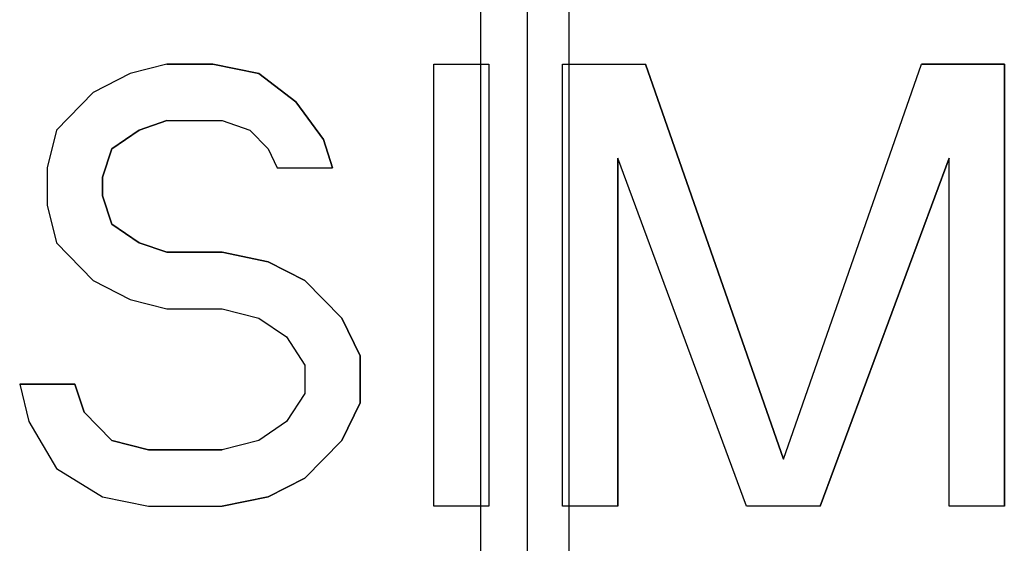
# Model space of a CAD drawing. Header units: millimetres. Extents: x 0 to 420, y 0 to 297.
# Tile 14 of 37: x 154.8 to 165.95, y 228.4 to 234.32. Entities that reach past the tile are written whole.
import ezdxf

# ---------------------------------------------------------------- set-up
doc = ezdxf.new("R2010")
doc.units = ezdxf.units.MM
doc.header["$LTSCALE"] = 23.1
for name, color, linetype in [('06_COURBES', 7, 'CONTINUOUS'), ('08_SURFACES', 7, 'CONTINUOUS'), ('AXES_REF', 7, 'CONTINUOUS')]:
    doc.layers.add(name, color=color, linetype=linetype)

msp = doc.modelspace()

# ---------------------------------------------------------------- linework, layer by layer
at = {"layer": '06_COURBES', "color": 4, "linetype": 'Continuous'}
for p, q in [((156.466, 233.818), (156.05, 233.712)), ((156.987, 233.818), (156.466, 233.818)), ((157.508, 233.712), (156.987, 233.818)), ((159.487, 228.818), (159.487, 233.818)), ((159.487, 233.818), (160.112, 233.818)), ((160.112, 233.818), (160.112, 228.818)), ((160.946, 228.818), (160.946, 233.818)), ((160.946, 233.818), (161.883, 233.818)), ((161.883, 233.818), (163.446, 229.35)), ((163.446, 229.35), (165.008, 233.818)), ((165.008, 233.818), (165.946, 233.818)), ((165.946, 233.818), (165.946, 228.818)), ((156.05, 233.712), (155.633, 233.499)), ((157.925, 233.393), (157.508, 233.712)), ((155.633, 233.499), (155.216, 233.074)), ((158.237, 232.967), (157.925, 233.393)), ((156.154, 233.074), (156.466, 233.18)), ((156.466, 233.18), (157.091, 233.18)), ((157.091, 233.18), (157.404, 233.074)), ((155.216, 233.074), (155.112, 232.648)), ((155.841, 232.861), (156.154, 233.074)), ((157.404, 233.074), (157.612, 232.861)), ((158.341, 232.648), (158.237, 232.967)), ((155.737, 232.542), (155.841, 232.861)), ((157.612, 232.861), (157.716, 232.648)), ((161.571, 232.755), (161.571, 228.818)), ((163.029, 228.818), (161.571, 232.755)), ((165.321, 232.755), (163.862, 228.818)), ((165.321, 228.818), (165.321, 232.755)), ((155.112, 232.648), (155.112, 232.223)), ((157.716, 232.648), (158.341, 232.648)), ((155.737, 232.329), (155.737, 232.542)), ((155.841, 232.01), (155.737, 232.329)), ((155.112, 232.223), (155.216, 231.797)), ((156.154, 231.797), (155.841, 232.01)), ((155.216, 231.797), (155.633, 231.372)), ((156.466, 231.691), (156.154, 231.797)), ((157.091, 231.691), (156.466, 231.691)), ((157.612, 231.584), (157.091, 231.691)), ((158.029, 231.372), (157.612, 231.584)), ((155.633, 231.372), (156.05, 231.159)), ((158.446, 230.946), (158.029, 231.372)), ((156.05, 231.159), (156.466, 231.052)), ((156.466, 231.052), (157.091, 231.052)), ((157.091, 231.052), (157.508, 230.946)), ((157.508, 230.946), (157.821, 230.733)), ((158.654, 230.52), (158.446, 230.946)), ((157.821, 230.733), (158.029, 230.414)), ((158.654, 229.989), (158.654, 230.52)), ((158.029, 230.414), (158.029, 230.095)), ((154.8, 230.201), (154.904, 229.776)), ((155.425, 230.201), (154.8, 230.201)), ((155.529, 229.882), (155.425, 230.201)), ((158.029, 230.095), (157.821, 229.776)), ((158.446, 229.563), (158.654, 229.989)), ((155.841, 229.563), (155.529, 229.882)), ((154.904, 229.776), (155.216, 229.244)), ((157.821, 229.776), (157.508, 229.563)), ((156.258, 229.457), (155.841, 229.563)), ((157.508, 229.563), (157.091, 229.457)), ((158.029, 229.138), (158.446, 229.563)), ((157.091, 229.457), (156.258, 229.457)), ((155.216, 229.244), (155.737, 228.925)), ((157.612, 228.925), (158.029, 229.138)), ((155.737, 228.925), (156.258, 228.818)), ((157.091, 228.818), (157.612, 228.925)), ((156.258, 228.818), (157.091, 228.818)), ((160.112, 228.818), (159.487, 228.818)), ((161.571, 228.818), (160.946, 228.818)), ((163.862, 228.818), (163.029, 228.818)), ((165.946, 228.818), (165.321, 228.818))]:
    msp.add_line(p, q, dxfattribs=at)
at = {"layer": '08_SURFACES', "color": 9, "linetype": 'Continuous'}
msp.add_line((161.016, 255.058), (161.016, 207.578), dxfattribs=at)
at = {"layer": '08_SURFACES', "color": 7, "linetype": 'Continuous'}
for p, q in [((156.466, 233.818), (156.05, 233.712)), ((156.466, 233.818), (156.987, 233.818)), ((156.987, 233.818), (157.508, 233.712)), ((160.946, 228.818), (160.946, 233.818)), ((160.946, 233.818), (161.883, 233.818)), ((163.446, 229.35), (161.883, 233.818)), ((163.446, 229.35), (165.008, 233.818)), ((165.946, 233.818), (165.008, 233.818)), ((165.946, 228.818), (165.946, 233.818)), ((156.05, 233.712), (155.633, 233.499)), ((157.508, 233.712), (157.925, 233.393)), ((155.633, 233.499), (155.216, 233.074)), ((157.925, 233.393), (158.237, 232.967)), ((156.466, 233.18), (156.154, 233.074)), ((156.466, 233.18), (157.091, 233.18)), ((157.091, 233.18), (157.404, 233.074)), ((155.216, 233.074), (155.112, 232.648)), ((156.154, 233.074), (155.841, 232.861)), ((157.404, 233.074), (157.612, 232.861)), ((158.237, 232.967), (158.341, 232.648)), ((155.841, 232.861), (155.737, 232.542)), ((157.612, 232.861), (157.716, 232.648)), ((161.571, 228.818), (161.571, 232.755)), ((163.029, 228.818), (161.571, 232.755)), ((163.862, 228.818), (165.321, 232.755)), ((165.321, 228.818), (165.321, 232.755)), ((155.112, 232.648), (155.112, 232.223)), ((157.716, 232.648), (158.341, 232.648)), ((155.737, 232.542), (155.737, 232.329)), ((155.737, 232.329), (155.841, 232.01)), ((155.112, 232.223), (155.216, 231.797)), ((155.841, 232.01), (156.154, 231.797)), ((155.216, 231.797), (155.633, 231.372)), ((156.154, 231.797), (156.466, 231.691)), ((156.466, 231.691), (157.091, 231.691)), ((157.091, 231.691), (157.612, 231.584)), ((157.612, 231.584), (158.029, 231.372)), ((155.633, 231.372), (156.05, 231.159)), ((158.029, 231.372), (158.446, 230.946)), ((156.05, 231.159), (156.466, 231.052)), ((156.466, 231.052), (157.091, 231.052)), ((157.091, 231.052), (157.508, 230.946)), ((157.508, 230.946), (157.821, 230.733)), ((158.446, 230.946), (158.654, 230.52)), ((157.821, 230.733), (158.029, 230.414)), ((158.654, 230.52), (158.654, 229.989)), ((158.029, 230.414), (158.029, 230.095)), ((154.8, 230.201), (154.904, 229.776)), ((154.8, 230.201), (155.425, 230.201)), ((155.425, 230.201), (155.529, 229.882)), ((158.029, 230.095), (157.821, 229.776)), ((158.654, 229.989), (158.446, 229.563)), ((155.529, 229.882), (155.841, 229.563)), ((154.904, 229.776), (155.216, 229.244)), ((157.821, 229.776), (157.508, 229.563)), ((155.841, 229.563), (156.258, 229.457)), ((157.508, 229.563), (157.091, 229.457)), ((158.446, 229.563), (158.029, 229.138)), ((156.258, 229.457), (157.091, 229.457)), ((155.216, 229.244), (155.737, 228.925)), ((158.029, 229.138), (157.612, 228.925)), ((155.737, 228.925), (156.258, 228.818)), ((157.612, 228.925), (157.091, 228.818)), ((156.258, 228.818), (157.091, 228.818)), ((161.571, 228.818), (160.946, 228.818)), ((163.862, 228.818), (163.029, 228.818)), ((165.946, 228.818), (165.321, 228.818))]:
    msp.add_line(p, q, dxfattribs=at)
at = {"layer": 'AXES_REF', "color": 9, "linetype": 'Continuous'}
for p, q in [((160.546, 254.776), (160.546, 207.861)), ((160.016, 254.458), (160.016, 208.178))]:
    msp.add_line(p, q, dxfattribs=at)

doc.saveas('drawing.dxf')
